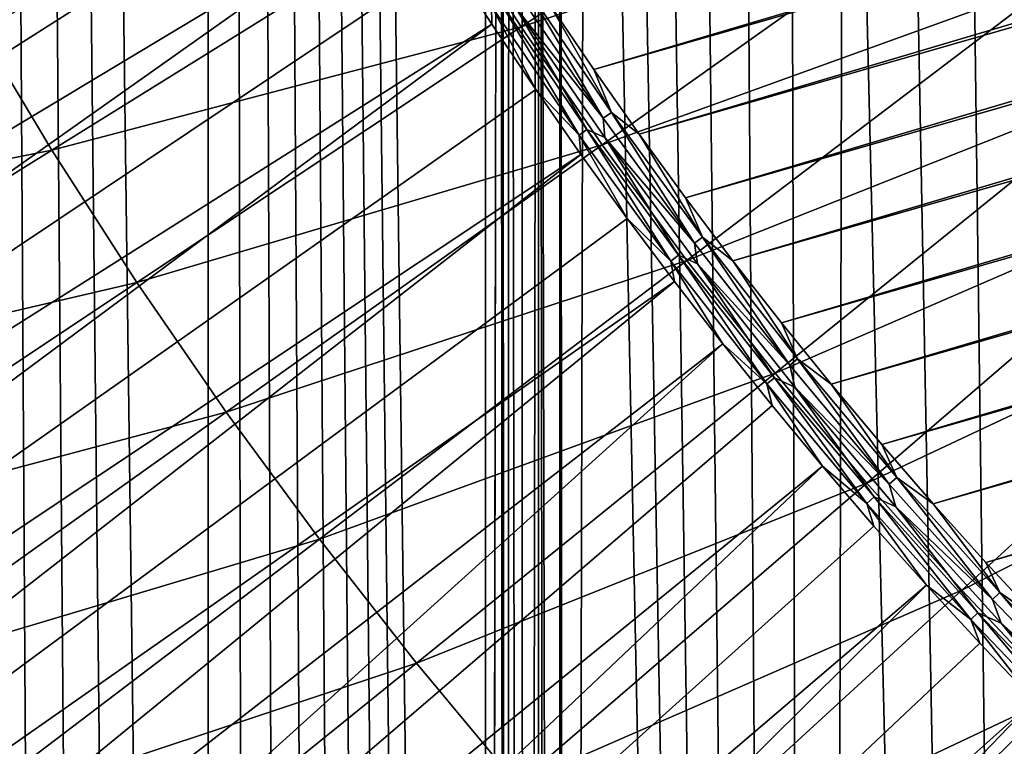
# Model space of a CAD drawing. Header units: millimetres. Extents: x -50 to 50, y -50 to 50.
# Tile 169 of 256: x -10.1 to -7.8, y -7.6 to -5.9. Entities that reach past the tile are written whole.
import ezdxf

# ---------------------------------------------------------------- set-up
doc = ezdxf.new("R2010")
doc.units = ezdxf.units.MM
doc.header["$LTSCALE"] = 65.185185
for name, color, linetype in [('1', 7, 'CONTINUOUS'), ('2', 7, 'CONTINUOUS'), ('37', 7, 'CONTINUOUS'), ('88', 7, 'CONTINUOUS'), ('89', 7, 'CONTINUOUS'), ('93', 7, 'CONTINUOUS'), ('94', 7, 'CONTINUOUS')]:
    doc.layers.add(name, color=color, linetype=linetype)

msp = doc.modelspace()

# ---------------------------------------------------------------- linework, layer by layer
at = {"layer": '1', "color": 7, "linetype": 'Continuous', "true_color": 0xf5f5f5}
for points in [[(-28.8629, -4.7432), (-3, -4.2351), (-3, -15.5), (-28.8629, -4.7432)], [(-28.7447, -5.4135), (-28.8629, -4.7432), (-3, -15.5), (-28.7447, -5.4135)], [(-28.6109, -6.0809), (-28.7447, -5.4135), (-3, -15.5), (-28.6109, -6.0809)], [(-28.4617, -6.7451), (-28.6109, -6.0809), (-3, -15.5), (-28.4617, -6.7451)], [(-28.297, -7.4054), (-28.4617, -6.7451), (-3, -15.5), (-28.297, -7.4054)], [(-28.117, -8.062), (-28.297, -7.4054), (-3, -15.5), (-28.117, -8.062)]]:
    msp.add_3dface(points, dxfattribs=at)
at = {"layer": '2', "color": 7, "linetype": 'Continuous', "true_color": 0xf5f5f5}
for points in [[(-9.0309, 27.8209, 4.3), (-9.6705, 27.6051, 4.3), (-9.0342, -21.9753, 4.3), (-9.0309, 27.8209, 4.3)], [(-9.0309, 27.8209, 4.3), (-9.0342, -21.9753, 4.3), (-9, 0, 4.3), (-9.0309, 27.8209, 4.3)], [(-9.6705, 27.6051, 4.3), (-10.3051, 27.3746, 4.3), (-9.6757, -20.743, 4.3), (-9.6705, 27.6051, 4.3)], [(-9.5725, -20.8838, 4.3), (-9.6705, 27.6051, 4.3), (-9.6757, -20.743, 4.3), (-9.5725, -20.8838, 4.3)], [(-9.4755, -21.0289, 4.3), (-9.6705, 27.6051, 4.3), (-9.5725, -20.8838, 4.3), (-9.4755, -21.0289, 4.3)], [(-9.385, -21.1781, 4.3), (-9.6705, 27.6051, 4.3), (-9.4755, -21.0289, 4.3), (-9.385, -21.1781, 4.3)], [(-9.3011, -21.3311, 4.3), (-9.6705, 27.6051, 4.3), (-9.385, -21.1781, 4.3), (-9.3011, -21.3311, 4.3)], [(-9.2239, -21.4876, 4.3), (-9.6705, 27.6051, 4.3), (-9.3011, -21.3311, 4.3), (-9.2239, -21.4876, 4.3)], [(-9.1536, -21.6474, 4.3), (-9.6705, 27.6051, 4.3), (-9.2239, -21.4876, 4.3), (-9.1536, -21.6474, 4.3)], [(-9.0903, -21.81, 4.3), (-9.6705, 27.6051, 4.3), (-9.1536, -21.6474, 4.3), (-9.0903, -21.81, 4.3)], [(-9.0342, -21.9753, 4.3), (-9.6705, 27.6051, 4.3), (-9.0903, -21.81, 4.3), (-9.0342, -21.9753, 4.3)], [(-10.0207, -20.3497, 4.3), (-10.3051, 27.3746, 4.3), (-10.1468, -20.229, 4.3), (-10.0207, -20.3497, 4.3)], [(-9.9, -20.4757, 4.3), (-10.3051, 27.3746, 4.3), (-10.0207, -20.3497, 4.3), (-9.9, -20.4757, 4.3)], [(-9.7849, -20.607, 4.3), (-10.3051, 27.3746, 4.3), (-9.9, -20.4757, 4.3), (-9.7849, -20.607, 4.3)], [(-9.6757, -20.743, 4.3), (-10.3051, 27.3746, 4.3), (-9.7849, -20.607, 4.3), (-9.6757, -20.743, 4.3)], [(-8.9854, -22.1428, 4.3), (-9, 0, 4.3), (-9.0342, -21.9753, 4.3), (-8.9854, -22.1428, 4.3)], [(-8.9944, -0.3178, 4.3), (-9, 0, 4.3), (-8.9854, -22.1428, 4.3), (-8.9944, -0.3178, 4.3)], [(-8.9776, -0.6348, 4.3), (-8.9944, -0.3178, 4.3), (-8.9854, -22.1428, 4.3), (-8.9776, -0.6348, 4.3)], [(-8.9439, -22.3123, 4.3), (-8.9776, -0.6348, 4.3), (-8.9854, -22.1428, 4.3), (-8.9439, -22.3123, 4.3)], [(-8.9496, -0.9513, 4.3), (-8.9776, -0.6348, 4.3), (-8.9439, -22.3123, 4.3), (-8.9496, -0.9513, 4.3)], [(-8.9104, -1.2665, 4.3), (-8.9496, -0.9513, 4.3), (-8.9439, -22.3123, 4.3), (-8.9104, -1.2665, 4.3)], [(-8.9099, -22.4835, 4.3), (-8.9104, -1.2665, 4.3), (-8.9439, -22.3123, 4.3), (-8.9099, -22.4835, 4.3)], [(-8.8602, -1.5802, 4.3), (-8.9104, -1.2665, 4.3), (-8.8643, -22.8295, 4.3), (-8.8602, -1.5802, 4.3)], [(-8.8643, -22.8295, 4.3), (-8.9104, -1.2665, 4.3), (-8.8833, -22.656, 4.3), (-8.8643, -22.8295, 4.3)], [(-8.8833, -22.656, 4.3), (-8.9104, -1.2665, 4.3), (-8.9099, -22.4835, 4.3), (-8.8833, -22.656, 4.3)], [(-8.8529, -23.0035, 4.3), (-8.8602, -1.5802, 4.3), (-8.8643, -22.8295, 4.3), (-8.8529, -23.0035, 4.3)], [(-8.7989, -1.8919, 4.3), (-8.8602, -1.5802, 4.3), (-8.8491, -23.1781, 4.3), (-8.7989, -1.8919, 4.3)], [(-8.8491, -23.1781, 4.3), (-8.8602, -1.5802, 4.3), (-8.8529, -23.0035, 4.3), (-8.8491, -23.1781, 4.3)], [(-8.2613, -28.0591, 4.3), (-8.7989, -1.8919, 4.3), (-8.8491, -23.1781, 4.3), (-8.2613, -28.0591, 4.3)], [(-8.7266, -2.2013, 4.3), (-8.7989, -1.8919, 4.3), (-8.2613, -28.0591, 4.3), (-8.7266, -2.2013, 4.3)], [(-8.6435, -2.5079, 4.3), (-8.7266, -2.2013, 4.3), (-8.2613, -28.0591, 4.3), (-8.6435, -2.5079, 4.3)], [(-8.5496, -2.8113, 4.3), (-8.6435, -2.5079, 4.3), (-8.2613, -28.0591, 4.3), (-8.5496, -2.8113, 4.3)], [(-8.4451, -3.1113, 4.3), (-8.5496, -2.8113, 4.3), (-8.2613, -28.0591, 4.3), (-8.4451, -3.1113, 4.3)], [(-8.33, -3.4074, 4.3), (-8.4451, -3.1113, 4.3), (-8.2613, -28.0591, 4.3), (-8.33, -3.4074, 4.3)], [(-8.2046, -3.6993, 4.3), (-8.33, -3.4074, 4.3), (-8.2613, -28.0591, 4.3), (-8.2046, -3.6993, 4.3)], [(-7.6115, -28.2423, 4.3), (-8.2046, -3.6993, 4.3), (-8.2613, -28.0591, 4.3), (-7.6115, -28.2423, 4.3)], [(-8.0689, -3.9865, 4.3), (-8.2046, -3.6993, 4.3), (-7.6115, -28.2423, 4.3), (-8.0689, -3.9865, 4.3)], [(-7.9232, -4.2688, 4.3), (-8.0689, -3.9865, 4.3), (-7.6115, -28.2423, 4.3), (-7.9232, -4.2688, 4.3)], [(-7.7676, -4.5458, 4.3), (-7.9232, -4.2688, 4.3), (-7.6115, -28.2423, 4.3), (-7.7676, -4.5458, 4.3)]]:
    msp.add_3dface(points, dxfattribs=at)
at = {"layer": '37', "color": 15, "linetype": 'Continuous', "true_color": 0xaf503c}
for points in [[(-8.9508, -5.9533, -16.7687), (-9.13, -5.6749, -16.7687), (-8.0612, -5.3611, -16.9151), (-8.9508, -5.9533, -16.7687)], [(-7.8922, -5.6067, -16.9151), (-8.9508, -5.9533, -16.7687), (-8.0612, -5.3611, -16.9151), (-7.8922, -5.6067, -16.9151)], [(-8.7632, -6.226, -16.7687), (-8.9508, -5.9533, -16.7687), (-7.8922, -5.6067, -16.9151), (-8.7632, -6.226, -16.7687)], [(-7.7157, -5.847, -16.9151), (-8.7632, -6.226, -16.7687), (-7.8922, -5.6067, -16.9151), (-7.7157, -5.847, -16.9151)], [(-10.0356, -6.2382, -16.6071), (-10.223, -5.9263, -16.6071), (-9.13, -5.6749, -16.7687), (-10.0356, -6.2382, -16.6071)], [(-8.9508, -5.9533, -16.7687), (-10.0356, -6.2382, -16.6071), (-9.13, -5.6749, -16.7687), (-8.9508, -5.9533, -16.7687)], [(-8.5672, -6.4928, -16.7687), (-8.7632, -6.226, -16.7687), (-7.7157, -5.847, -16.9151), (-8.5672, -6.4928, -16.7687)], [(-7.5319, -6.0818, -16.9151), (-8.5672, -6.4928, -16.7687), (-7.7157, -5.847, -16.9151), (-7.5319, -6.0818, -16.9151)], [(-10.0356, -6.2382, -16.6071), (-11.1435, -6.4602, -16.4302), (-10.223, -5.9263, -16.6071), (-10.0356, -6.2382, -16.6071)], [(-9.8387, -6.5442, -16.6071), (-10.0356, -6.2382, -16.6071), (-8.9508, -5.9533, -16.7687), (-9.8387, -6.5442, -16.6071)], [(-8.7632, -6.226, -16.7687), (-9.8387, -6.5442, -16.6071), (-8.9508, -5.9533, -16.7687), (-8.7632, -6.226, -16.7687)], [(-8.3631, -6.7535, -16.7687), (-8.5672, -6.4928, -16.7687), (-7.5319, -6.0818, -16.9151), (-8.3631, -6.7535, -16.7687)], [(-7.341, -6.3108, -16.9151), (-8.3631, -6.7535, -16.7687), (-7.5319, -6.0818, -16.9151), (-7.341, -6.3108, -16.9151)], [(-9.6324, -6.844, -16.6071), (-9.8387, -6.5442, -16.6071), (-8.7632, -6.226, -16.7687), (-9.6324, -6.844, -16.6071)], [(-8.5672, -6.4928, -16.7687), (-9.6324, -6.844, -16.6071), (-8.7632, -6.226, -16.7687), (-8.5672, -6.4928, -16.7687)], [(-10.9392, -6.8002, -16.4302), (-11.1435, -6.4602, -16.4302), (-10.0356, -6.2382, -16.6071), (-10.9392, -6.8002, -16.4302)], [(-9.8387, -6.5442, -16.6071), (-10.9392, -6.8002, -16.4302), (-10.0356, -6.2382, -16.6071), (-9.8387, -6.5442, -16.6071)], [(-8.1511, -7.0078, -16.7687), (-8.3631, -6.7535, -16.7687), (-7.341, -6.3108, -16.9151), (-8.1511, -7.0078, -16.7687)], [(-7.1431, -6.5338, -16.9151), (-8.1511, -7.0078, -16.7687), (-7.341, -6.3108, -16.9151), (-7.1431, -6.5338, -16.9151)], [(-9.417, -7.1373, -16.6071), (-9.6324, -6.844, -16.6071), (-8.5672, -6.4928, -16.7687), (-9.417, -7.1373, -16.6071)], [(-8.3631, -6.7535, -16.7687), (-9.417, -7.1373, -16.6071), (-8.5672, -6.4928, -16.7687), (-8.3631, -6.7535, -16.7687)], [(-10.7245, -7.1338, -16.4302), (-10.9392, -6.8002, -16.4302), (-9.8387, -6.5442, -16.6071), (-10.7245, -7.1338, -16.4302)], [(-9.6324, -6.844, -16.6071), (-10.7245, -7.1338, -16.4302), (-9.8387, -6.5442, -16.6071), (-9.6324, -6.844, -16.6071)], [(-7.9314, -7.2554, -16.7687), (-8.1511, -7.0078, -16.7687), (-7.1431, -6.5338, -16.9151), (-7.9314, -7.2554, -16.7687)], [(-6.9384, -6.7505, -16.9151), (-7.9314, -7.2554, -16.7687), (-7.1431, -6.5338, -16.9151), (-6.9384, -6.7505, -16.9151)], [(-9.1927, -7.4238, -16.6071), (-9.417, -7.1373, -16.6071), (-8.3631, -6.7535, -16.7687), (-9.1927, -7.4238, -16.6071)], [(-8.1511, -7.0078, -16.7687), (-9.1927, -7.4238, -16.6071), (-8.3631, -6.7535, -16.7687), (-8.1511, -7.0078, -16.7687)], [(-7.7041, -7.4961, -16.7687), (-7.9314, -7.2554, -16.7687), (-6.9384, -6.7505, -16.9151), (-7.7041, -7.4961, -16.7687)], [(-10.4996, -7.4606, -16.4302), (-10.7245, -7.1338, -16.4302), (-9.6324, -6.844, -16.6071), (-10.4996, -7.4606, -16.4302)], [(-9.417, -7.1373, -16.6071), (-10.4996, -7.4606, -16.4302), (-9.6324, -6.844, -16.6071), (-9.417, -7.1373, -16.6071)], [(-8.9596, -7.7033, -16.6071), (-9.1927, -7.4238, -16.6071), (-8.1511, -7.0078, -16.7687), (-8.9596, -7.7033, -16.6071)], [(-7.9314, -7.2554, -16.7687), (-8.9596, -7.7033, -16.6071), (-8.1511, -7.0078, -16.7687), (-7.9314, -7.2554, -16.7687)], [(-10.2648, -7.7803, -16.4302), (-10.4996, -7.4606, -16.4302), (-9.417, -7.1373, -16.6071), (-10.2648, -7.7803, -16.4302)], [(-9.1927, -7.4238, -16.6071), (-10.2648, -7.7803, -16.4302), (-9.417, -7.1373, -16.6071), (-9.1927, -7.4238, -16.6071)], [(-8.718, -7.9755, -16.6071), (-8.9596, -7.7033, -16.6071), (-7.9314, -7.2554, -16.7687), (-8.718, -7.9755, -16.6071)], [(-7.7041, -7.4961, -16.7687), (-8.718, -7.9755, -16.6071), (-7.9314, -7.2554, -16.7687), (-7.7041, -7.4961, -16.7687)], [(-10.0203, -8.0926, -16.4302), (-10.2648, -7.7803, -16.4302), (-9.1927, -7.4238, -16.6071), (-10.0203, -8.0926, -16.4302)], [(-8.9596, -7.7033, -16.6071), (-10.0203, -8.0926, -16.4302), (-9.1927, -7.4238, -16.6071), (-8.9596, -7.7033, -16.6071)], [(-8.4682, -8.2401, -16.6071), (-8.718, -7.9755, -16.6071), (-7.7041, -7.4961, -16.7687), (-8.4682, -8.2401, -16.6071)], [(-7.4695, -7.7297, -16.7687), (-8.4682, -8.2401, -16.6071), (-7.7041, -7.4961, -16.7687), (-7.4695, -7.7297, -16.7687)]]:
    msp.add_3dface(points, dxfattribs=at)
at = {"layer": '88', "color": 250, "linetype": 'Continuous', "true_color": 0x1c1c1c}
for points in [[(-10.0978, -3.8401, -11.9759), (-10.1612, -3.669, -11.9759), (-16.7236, -6.4477, -9.3843), (-10.0978, -3.8401, -11.9759)], [(-10.0314, -4.01, -11.9759), (-10.0978, -3.8401, -11.9759), (-16.7236, -6.4477, -9.3843), (-10.0314, -4.01, -11.9759)], [(-16.5251, -6.9403, -9.3843), (-10.0314, -4.01, -11.9759), (-16.7236, -6.4477, -9.3843), (-16.5251, -6.9403, -9.3843)], [(-9.9622, -4.1788, -11.9759), (-10.0314, -4.01, -11.9759), (-16.5251, -6.9403, -9.3843), (-9.9622, -4.1788, -11.9759)], [(-9.8902, -4.3464, -11.9759), (-9.9622, -4.1788, -11.9759), (-16.5251, -6.9403, -9.3843), (-9.8902, -4.3464, -11.9759)], [(-16.3121, -7.4269, -9.3843), (-9.8902, -4.3464, -11.9759), (-16.5251, -6.9403, -9.3843), (-16.3121, -7.4269, -9.3843)], [(-9.8153, -4.5128, -11.9759), (-9.8902, -4.3464, -11.9759), (-16.3121, -7.4269, -9.3843), (-9.8153, -4.5128, -11.9759)], [(-16.0848, -7.9069, -9.3843), (-9.8153, -4.5128, -11.9759), (-16.3121, -7.4269, -9.3843), (-16.0848, -7.9069, -9.3843)], [(-9.7377, -4.6779, -11.9759), (-9.8153, -4.5128, -11.9759), (-16.0848, -7.9069, -9.3843), (-9.7377, -4.6779, -11.9759)], [(-9.6572, -4.8417, -11.9759), (-9.7377, -4.6779, -11.9759), (-16.0848, -7.9069, -9.3843), (-9.6572, -4.8417, -11.9759)], [(-15.8433, -8.38, -9.3843), (-9.6572, -4.8417, -11.9759), (-16.0848, -7.9069, -9.3843), (-15.8433, -8.38, -9.3843)], [(-9.574, -5.004, -11.9759), (-9.6572, -4.8417, -11.9759), (-15.8433, -8.38, -9.3843), (-9.574, -5.004, -11.9759)], [(-9.4881, -5.165, -11.9759), (-9.574, -5.004, -11.9759), (-15.8433, -8.38, -9.3843), (-9.4881, -5.165, -11.9759)], [(-15.588, -8.8458, -9.3843), (-9.4881, -5.165, -11.9759), (-15.8433, -8.38, -9.3843), (-15.588, -8.8458, -9.3843)], [(-9.3995, -5.3244, -11.9759), (-9.4881, -5.165, -11.9759), (-15.588, -8.8458, -9.3843), (-9.3995, -5.3244, -11.9759)], [(-9.3082, -5.4824, -11.9759), (-9.3995, -5.3244, -11.9759), (-15.588, -8.8458, -9.3843), (-9.3082, -5.4824, -11.9759)], [(-15.3189, -9.3037, -9.3843), (-9.3082, -5.4824, -11.9759), (-15.588, -8.8458, -9.3843), (-15.3189, -9.3037, -9.3843)], [(-9.2142, -5.6388, -11.9759), (-9.3082, -5.4824, -11.9759), (-15.3189, -9.3037, -9.3843), (-9.2142, -5.6388, -11.9759)], [(-15.0364, -9.7535, -9.3843), (-9.2142, -5.6388, -11.9759), (-15.3189, -9.3037, -9.3843), (-15.0364, -9.7535, -9.3843)], [(-9.1176, -5.7936, -11.9759), (-9.2142, -5.6388, -11.9759), (-15.0364, -9.7535, -9.3843), (-9.1176, -5.7936, -11.9759)], [(-9.0184, -5.9467, -11.9759), (-9.1176, -5.7936, -11.9759), (-15.0364, -9.7535, -9.3843), (-9.0184, -5.9467, -11.9759)], [(-14.7407, -10.1947, -9.3843), (-9.0184, -5.9467, -11.9759), (-15.0364, -9.7535, -9.3843), (-14.7407, -10.1947, -9.3843)], [(-8.9167, -6.0981, -11.9759), (-9.0184, -5.9467, -11.9759), (-14.7407, -10.1947, -9.3843), (-8.9167, -6.0981, -11.9759)], [(-8.8123, -6.2478, -11.9759), (-8.9167, -6.0981, -11.9759), (-14.7407, -10.1947, -9.3843), (-8.8123, -6.2478, -11.9759)], [(-14.4321, -10.627, -9.3843), (-8.8123, -6.2478, -11.9759), (-14.7407, -10.1947, -9.3843), (-14.4321, -10.627, -9.3843)], [(-8.7055, -6.3957, -11.9759), (-8.8123, -6.2478, -11.9759), (-14.4321, -10.627, -9.3843), (-8.7055, -6.3957, -11.9759)], [(-8.5962, -6.5418, -11.9759), (-8.7055, -6.3957, -11.9759), (-14.4321, -10.627, -9.3843), (-8.5962, -6.5418, -11.9759)], [(-14.1107, -11.0499, -9.3843), (-8.5962, -6.5418, -11.9759), (-14.4321, -10.627, -9.3843), (-14.1107, -11.0499, -9.3843)], [(-8.4845, -6.686, -11.9759), (-8.5962, -6.5418, -11.9759), (-14.1107, -11.0499, -9.3843), (-8.4845, -6.686, -11.9759)], [(-13.777, -11.4631, -9.3843), (-8.4845, -6.686, -11.9759), (-14.1107, -11.0499, -9.3843), (-13.777, -11.4631, -9.3843)], [(-8.3703, -6.8283, -11.9759), (-8.4845, -6.686, -11.9759), (-13.777, -11.4631, -9.3843), (-8.3703, -6.8283, -11.9759)], [(-8.2537, -6.9686, -11.9759), (-8.3703, -6.8283, -11.9759), (-13.777, -11.4631, -9.3843), (-8.2537, -6.9686, -11.9759)], [(-13.4312, -11.8663, -9.3843), (-8.2537, -6.9686, -11.9759), (-13.777, -11.4631, -9.3843), (-13.4312, -11.8663, -9.3843)], [(-8.1348, -7.107, -11.9759), (-8.2537, -6.9686, -11.9759), (-13.4312, -11.8663, -9.3843), (-8.1348, -7.107, -11.9759)], [(-8.0136, -7.2433, -11.9759), (-8.1348, -7.107, -11.9759), (-13.4312, -11.8663, -9.3843), (-8.0136, -7.2433, -11.9759)], [(-13.0736, -12.259, -9.3843), (-8.0136, -7.2433, -11.9759), (-13.4312, -11.8663, -9.3843), (-13.0736, -12.259, -9.3843)], [(-7.8901, -7.3776, -11.9759), (-8.0136, -7.2433, -11.9759), (-13.0736, -12.259, -9.3843), (-7.8901, -7.3776, -11.9759)], [(-7.7643, -7.5098, -11.9759), (-7.8901, -7.3776, -11.9759), (-13.0736, -12.259, -9.3843), (-7.7643, -7.5098, -11.9759)], [(-12.7045, -12.641, -9.3843), (-7.7643, -7.5098, -11.9759), (-13.0736, -12.259, -9.3843), (-12.7045, -12.641, -9.3843)], [(-7.6363, -7.6398, -11.9759), (-7.7643, -7.5098, -11.9759), (-12.7045, -12.641, -9.3843), (-7.6363, -7.6398, -11.9759)]]:
    msp.add_3dface(points, dxfattribs=at)
at = {"layer": '89', "color": 250, "linetype": 'Continuous', "true_color": 0x1c1c1c}
for points in [[(-8.7826, -6.0516, -12), (10.6582, -0.2975, -12), (-8.8847, -5.9008, -12), (-8.7826, -6.0516, -12)], [(10.6515, -0.4795, -12), (10.6582, -0.2975, -12), (-8.7826, -6.0516, -12), (10.6515, -0.4795, -12)], [(-8.6779, -6.2007, -12), (10.6515, -0.4795, -12), (-8.7826, -6.0516, -12), (-8.6779, -6.2007, -12)], [(10.6417, -0.6614, -12), (10.6515, -0.4795, -12), (-8.6779, -6.2007, -12), (10.6417, -0.6614, -12)], [(-8.5706, -6.348, -12), (10.6417, -0.6614, -12), (-8.6779, -6.2007, -12), (-8.5706, -6.348, -12)], [(10.6288, -0.8432, -12), (10.6417, -0.6614, -12), (-8.5706, -6.348, -12), (10.6288, -0.8432, -12)], [(-8.4609, -6.4935, -12), (10.6288, -0.8432, -12), (-8.5706, -6.348, -12), (-8.4609, -6.4935, -12)], [(10.6128, -1.0247, -12), (10.6288, -0.8432, -12), (-8.4609, -6.4935, -12), (10.6128, -1.0247, -12)], [(-8.3488, -6.637, -12), (10.6128, -1.0247, -12), (-8.4609, -6.4935, -12), (-8.3488, -6.637, -12)], [(10.5937, -1.2058, -12), (10.6128, -1.0247, -12), (-8.3488, -6.637, -12), (10.5937, -1.2058, -12)], [(-8.2341, -6.7786, -12), (10.5937, -1.2058, -12), (-8.3488, -6.637, -12), (-8.2341, -6.7786, -12)], [(10.5715, -1.3867, -12), (10.5937, -1.2058, -12), (-8.2341, -6.7786, -12), (10.5715, -1.3867, -12)], [(-8.117, -6.9183, -12), (10.5715, -1.3867, -12), (-8.2341, -6.7786, -12), (-8.117, -6.9183, -12)], [(10.5462, -1.5672, -12), (10.5715, -1.3867, -12), (-8.117, -6.9183, -12), (10.5462, -1.5672, -12)], [(-7.9976, -7.0558, -12), (10.5462, -1.5672, -12), (-8.117, -6.9183, -12), (-7.9976, -7.0558, -12)], [(10.5179, -1.7471, -12), (10.5462, -1.5672, -12), (-7.9976, -7.0558, -12), (10.5179, -1.7471, -12)], [(-7.876, -7.1912, -12), (10.5179, -1.7471, -12), (-7.9976, -7.0558, -12), (-7.876, -7.1912, -12)], [(10.4865, -1.9264, -12), (10.5179, -1.7471, -12), (-7.876, -7.1912, -12), (10.4865, -1.9264, -12)], [(-7.7521, -7.3246, -12), (10.4865, -1.9264, -12), (-7.876, -7.1912, -12), (-7.7521, -7.3246, -12)]]:
    msp.add_3dface(points, dxfattribs=at)
at = {"layer": '93', "color": 250, "linetype": 'Continuous', "true_color": 0x1c1c1c}
for points in [[(-9.1176, -5.7936, -11.9759), (-9.0184, -5.9467, -11.9759), (-9.0191, -5.9054, -11.9832), (-9.1176, -5.7936, -11.9759)], [(-9.0191, -5.9054, -11.9832), (-8.8167, -6.2034, -11.9832), (-9.0003, -5.8931, -11.9892), (-9.0191, -5.9054, -11.9832)], [(-9.0003, -5.8931, -11.9892), (-8.8167, -6.2034, -11.9832), (-8.7983, -6.1904, -11.9892), (-9.0003, -5.8931, -11.9892)], [(-9.0003, -5.8931, -11.9892), (-8.7983, -6.1904, -11.9892), (-8.9622, -5.9096, -11.9939), (-9.0003, -5.8931, -11.9892)], [(-9.0184, -5.9467, -11.9759), (-8.9167, -6.0981, -11.9759), (-9.0191, -5.9054, -11.9832), (-9.0184, -5.9467, -11.9759)], [(-9.0191, -5.9054, -11.9832), (-8.9167, -6.0981, -11.9759), (-8.8167, -6.2034, -11.9832), (-9.0191, -5.9054, -11.9832)], [(-8.9622, -5.9096, -11.9939), (-8.7983, -6.1904, -11.9892), (-8.7574, -6.2088, -11.9939), (-8.9622, -5.9096, -11.9939)], [(-8.9167, -6.0981, -11.9759), (-8.8123, -6.2478, -11.9759), (-8.8167, -6.2034, -11.9832), (-8.9167, -6.0981, -11.9759)], [(-8.8167, -6.2034, -11.9832), (-8.6044, -6.4944, -11.9832), (-8.7983, -6.1904, -11.9892), (-8.8167, -6.2034, -11.9832)], [(-8.7983, -6.1904, -11.9892), (-8.6044, -6.4944, -11.9832), (-8.5864, -6.4809, -11.9892), (-8.7983, -6.1904, -11.9892)], [(-8.7983, -6.1904, -11.9892), (-8.5864, -6.4809, -11.9892), (-8.7574, -6.2088, -11.9939), (-8.7983, -6.1904, -11.9892)], [(-8.8123, -6.2478, -11.9759), (-8.7055, -6.3957, -11.9759), (-8.8167, -6.2034, -11.9832), (-8.8123, -6.2478, -11.9759)], [(-8.8167, -6.2034, -11.9832), (-8.7055, -6.3957, -11.9759), (-8.6044, -6.4944, -11.9832), (-8.8167, -6.2034, -11.9832)], [(-8.7574, -6.2088, -11.9939), (-8.5864, -6.4809, -11.9892), (-8.5426, -6.501, -11.9939), (-8.7574, -6.2088, -11.9939)], [(-8.7055, -6.3957, -11.9759), (-8.5962, -6.5418, -11.9759), (-8.6044, -6.4944, -11.9832), (-8.7055, -6.3957, -11.9759)], [(-8.6044, -6.4944, -11.9832), (-8.3825, -6.7782, -11.9832), (-8.5864, -6.4809, -11.9892), (-8.6044, -6.4944, -11.9832)], [(-8.5864, -6.4809, -11.9892), (-8.3825, -6.7782, -11.9832), (-8.365, -6.7641, -11.9892), (-8.5864, -6.4809, -11.9892)], [(-8.5864, -6.4809, -11.9892), (-8.365, -6.7641, -11.9892), (-8.5426, -6.501, -11.9939), (-8.5864, -6.4809, -11.9892)], [(-8.5962, -6.5418, -11.9759), (-8.4845, -6.686, -11.9759), (-8.6044, -6.4944, -11.9832), (-8.5962, -6.5418, -11.9759)], [(-8.6044, -6.4944, -11.9832), (-8.4845, -6.686, -11.9759), (-8.3825, -6.7782, -11.9832), (-8.6044, -6.4944, -11.9832)], [(-8.5426, -6.501, -11.9939), (-8.365, -6.7641, -11.9892), (-8.3181, -6.7857, -11.9939), (-8.5426, -6.501, -11.9939)], [(-8.4845, -6.686, -11.9759), (-8.3703, -6.8283, -11.9759), (-8.3825, -6.7782, -11.9832), (-8.4845, -6.686, -11.9759)], [(-8.3825, -6.7782, -11.9832), (-8.1512, -7.0545, -11.9832), (-8.365, -6.7641, -11.9892), (-8.3825, -6.7782, -11.9832)], [(-8.3703, -6.8283, -11.9759), (-8.2537, -6.9686, -11.9759), (-8.3825, -6.7782, -11.9832), (-8.3703, -6.8283, -11.9759)], [(-8.3825, -6.7782, -11.9832), (-8.2537, -6.9686, -11.9759), (-8.1512, -7.0545, -11.9832), (-8.3825, -6.7782, -11.9832)], [(-8.365, -6.7641, -11.9892), (-8.1512, -7.0545, -11.9832), (-8.1342, -7.0397, -11.9892), (-8.365, -6.7641, -11.9892)], [(-8.365, -6.7641, -11.9892), (-8.1342, -7.0397, -11.9892), (-8.3181, -6.7857, -11.9939), (-8.365, -6.7641, -11.9892)], [(-8.3181, -6.7857, -11.9939), (-8.1342, -7.0397, -11.9892), (-8.0841, -7.0627, -11.9939), (-8.3181, -6.7857, -11.9939)], [(-8.2537, -6.9686, -11.9759), (-8.1348, -7.107, -11.9759), (-8.1512, -7.0545, -11.9832), (-8.2537, -6.9686, -11.9759)], [(-8.1512, -7.0545, -11.9832), (-7.9109, -7.3228, -11.9832), (-8.1342, -7.0397, -11.9892), (-8.1512, -7.0545, -11.9832)], [(-8.1512, -7.0545, -11.9832), (-8.0136, -7.2433, -11.9759), (-7.9109, -7.3228, -11.9832), (-8.1512, -7.0545, -11.9832)], [(-8.1348, -7.107, -11.9759), (-8.0136, -7.2433, -11.9759), (-8.1512, -7.0545, -11.9832), (-8.1348, -7.107, -11.9759)], [(-8.1342, -7.0397, -11.9892), (-7.9109, -7.3228, -11.9832), (-7.8944, -7.3075, -11.9892), (-8.1342, -7.0397, -11.9892)], [(-8.1342, -7.0397, -11.9892), (-7.8944, -7.3075, -11.9892), (-8.0841, -7.0627, -11.9939), (-8.1342, -7.0397, -11.9892)], [(-8.0841, -7.0627, -11.9939), (-7.8944, -7.3075, -11.9892), (-7.8409, -7.3316, -11.9939), (-8.0841, -7.0627, -11.9939)], [(-8.0136, -7.2433, -11.9759), (-7.8901, -7.3776, -11.9759), (-7.9109, -7.3228, -11.9832), (-8.0136, -7.2433, -11.9759)], [(-7.9109, -7.3228, -11.9832), (-7.6617, -7.583, -11.9832), (-7.8944, -7.3075, -11.9892), (-7.9109, -7.3228, -11.9832)], [(-7.8901, -7.3776, -11.9759), (-7.7643, -7.5098, -11.9759), (-7.9109, -7.3228, -11.9832), (-7.8901, -7.3776, -11.9759)], [(-7.9109, -7.3228, -11.9832), (-7.7643, -7.5098, -11.9759), (-7.6617, -7.583, -11.9832), (-7.9109, -7.3228, -11.9832)], [(-7.8944, -7.3075, -11.9892), (-7.6617, -7.583, -11.9832), (-7.6457, -7.5671, -11.9892), (-7.8944, -7.3075, -11.9892)], [(-7.8944, -7.3075, -11.9892), (-7.6457, -7.5671, -11.9892), (-7.8409, -7.3316, -11.9939), (-7.8944, -7.3075, -11.9892)], [(-7.8409, -7.3316, -11.9939), (-7.6457, -7.5671, -11.9892), (-7.5887, -7.5921, -11.9939), (-7.8409, -7.3316, -11.9939)]]:
    msp.add_3dface(points, dxfattribs=at)
at = {"layer": '94', "color": 250, "linetype": 'Continuous', "true_color": 0x1c1c1c}
for points in [[(-8.962, -5.868, -11.9973), (-8.9622, -5.9096, -11.9939), (-8.7609, -6.1641, -11.9973), (-8.962, -5.868, -11.9973)], [(-8.9426, -5.8552, -11.9993), (-8.962, -5.868, -11.9973), (-8.7609, -6.1641, -11.9973), (-8.9426, -5.8552, -11.9993)], [(-8.7419, -6.1507, -11.9993), (-8.9426, -5.8552, -11.9993), (-8.7609, -6.1641, -11.9973), (-8.7419, -6.1507, -11.9993)], [(-8.7419, -6.1507, -11.9993), (-8.8847, -5.9008, -12), (-8.9426, -5.8552, -11.9993), (-8.7419, -6.1507, -11.9993)], [(-8.9622, -5.9096, -11.9939), (-8.7574, -6.2088, -11.9939), (-8.7609, -6.1641, -11.9973), (-8.9622, -5.9096, -11.9939)], [(-8.7826, -6.0516, -12), (-8.8847, -5.9008, -12), (-8.7419, -6.1507, -11.9993), (-8.7826, -6.0516, -12)], [(-8.6779, -6.2007, -12), (-8.7826, -6.0516, -12), (-8.7419, -6.1507, -11.9993), (-8.6779, -6.2007, -12)], [(-8.7419, -6.1507, -11.9993), (-8.7609, -6.1641, -11.9973), (-8.5499, -6.4533, -11.9973), (-8.7419, -6.1507, -11.9993)], [(-8.7609, -6.1641, -11.9973), (-8.7574, -6.2088, -11.9939), (-8.5499, -6.4533, -11.9973), (-8.7609, -6.1641, -11.9973)], [(-8.5314, -6.4393, -11.9993), (-8.7419, -6.1507, -11.9993), (-8.5499, -6.4533, -11.9973), (-8.5314, -6.4393, -11.9993)], [(-8.5314, -6.4393, -11.9993), (-8.6779, -6.2007, -12), (-8.7419, -6.1507, -11.9993), (-8.5314, -6.4393, -11.9993)], [(-8.7574, -6.2088, -11.9939), (-8.5426, -6.501, -11.9939), (-8.5499, -6.4533, -11.9973), (-8.7574, -6.2088, -11.9939)], [(-8.5706, -6.348, -12), (-8.6779, -6.2007, -12), (-8.5314, -6.4393, -11.9993), (-8.5706, -6.348, -12)], [(-8.4609, -6.4935, -12), (-8.5706, -6.348, -12), (-8.5314, -6.4393, -11.9993), (-8.4609, -6.4935, -12)], [(-8.5314, -6.4393, -11.9993), (-8.5499, -6.4533, -11.9973), (-8.3294, -6.7353, -11.9973), (-8.5314, -6.4393, -11.9993)], [(-8.3114, -6.7207, -11.9993), (-8.5314, -6.4393, -11.9993), (-8.3294, -6.7353, -11.9973), (-8.3114, -6.7207, -11.9993)], [(-8.3114, -6.7207, -11.9993), (-8.4609, -6.4935, -12), (-8.5314, -6.4393, -11.9993), (-8.3114, -6.7207, -11.9993)], [(-8.5499, -6.4533, -11.9973), (-8.5426, -6.501, -11.9939), (-8.3294, -6.7353, -11.9973), (-8.5499, -6.4533, -11.9973)], [(-8.5426, -6.501, -11.9939), (-8.3181, -6.7857, -11.9939), (-8.3294, -6.7353, -11.9973), (-8.5426, -6.501, -11.9939)], [(-8.3488, -6.637, -12), (-8.4609, -6.4935, -12), (-8.3114, -6.7207, -11.9993), (-8.3488, -6.637, -12)], [(-8.2341, -6.7786, -12), (-8.3488, -6.637, -12), (-8.3114, -6.7207, -11.9993), (-8.2341, -6.7786, -12)], [(-8.3114, -6.7207, -11.9993), (-8.3294, -6.7353, -11.9973), (-8.0996, -7.0098, -11.9973), (-8.3114, -6.7207, -11.9993)], [(-8.3294, -6.7353, -11.9973), (-8.3181, -6.7857, -11.9939), (-8.0996, -7.0098, -11.9973), (-8.3294, -6.7353, -11.9973)], [(-8.0821, -6.9946, -11.9993), (-8.3114, -6.7207, -11.9993), (-8.0996, -7.0098, -11.9973), (-8.0821, -6.9946, -11.9993)], [(-8.0821, -6.9946, -11.9993), (-8.2341, -6.7786, -12), (-8.3114, -6.7207, -11.9993), (-8.0821, -6.9946, -11.9993)], [(-8.117, -6.9183, -12), (-8.2341, -6.7786, -12), (-8.0821, -6.9946, -11.9993), (-8.117, -6.9183, -12)], [(-8.3181, -6.7857, -11.9939), (-8.0841, -7.0627, -11.9939), (-8.0996, -7.0098, -11.9973), (-8.3181, -6.7857, -11.9939)], [(-7.9976, -7.0558, -12), (-8.117, -6.9183, -12), (-8.0821, -6.9946, -11.9993), (-7.9976, -7.0558, -12)], [(-8.0821, -6.9946, -11.9993), (-8.0996, -7.0098, -11.9973), (-7.8608, -7.2764, -11.9973), (-8.0821, -6.9946, -11.9993)], [(-8.0996, -7.0098, -11.9973), (-8.0841, -7.0627, -11.9939), (-7.8608, -7.2764, -11.9973), (-8.0996, -7.0098, -11.9973)], [(-7.8438, -7.2606, -11.9993), (-8.0821, -6.9946, -11.9993), (-7.8608, -7.2764, -11.9973), (-7.8438, -7.2606, -11.9993)], [(-7.8438, -7.2606, -11.9993), (-7.9976, -7.0558, -12), (-8.0821, -6.9946, -11.9993), (-7.8438, -7.2606, -11.9993)], [(-7.876, -7.1912, -12), (-7.9976, -7.0558, -12), (-7.8438, -7.2606, -11.9993), (-7.876, -7.1912, -12)], [(-8.0841, -7.0627, -11.9939), (-7.8409, -7.3316, -11.9939), (-7.8608, -7.2764, -11.9973), (-8.0841, -7.0627, -11.9939)], [(-7.7521, -7.3246, -12), (-7.876, -7.1912, -12), (-7.8438, -7.2606, -11.9993), (-7.7521, -7.3246, -12)], [(-7.8438, -7.2606, -11.9993), (-7.8608, -7.2764, -11.9973), (-7.6132, -7.5349, -11.9973), (-7.8438, -7.2606, -11.9993)], [(-7.5967, -7.5186, -11.9993), (-7.8438, -7.2606, -11.9993), (-7.6132, -7.5349, -11.9973), (-7.5967, -7.5186, -11.9993)], [(-7.5967, -7.5186, -11.9993), (-7.7521, -7.3246, -12), (-7.8438, -7.2606, -11.9993), (-7.5967, -7.5186, -11.9993)], [(-7.8608, -7.2764, -11.9973), (-7.8409, -7.3316, -11.9939), (-7.6132, -7.5349, -11.9973), (-7.8608, -7.2764, -11.9973)], [(-7.8409, -7.3316, -11.9939), (-7.5887, -7.5921, -11.9939), (-7.6132, -7.5349, -11.9973), (-7.8409, -7.3316, -11.9939)]]:
    msp.add_3dface(points, dxfattribs=at)

doc.saveas('drawing.dxf')
